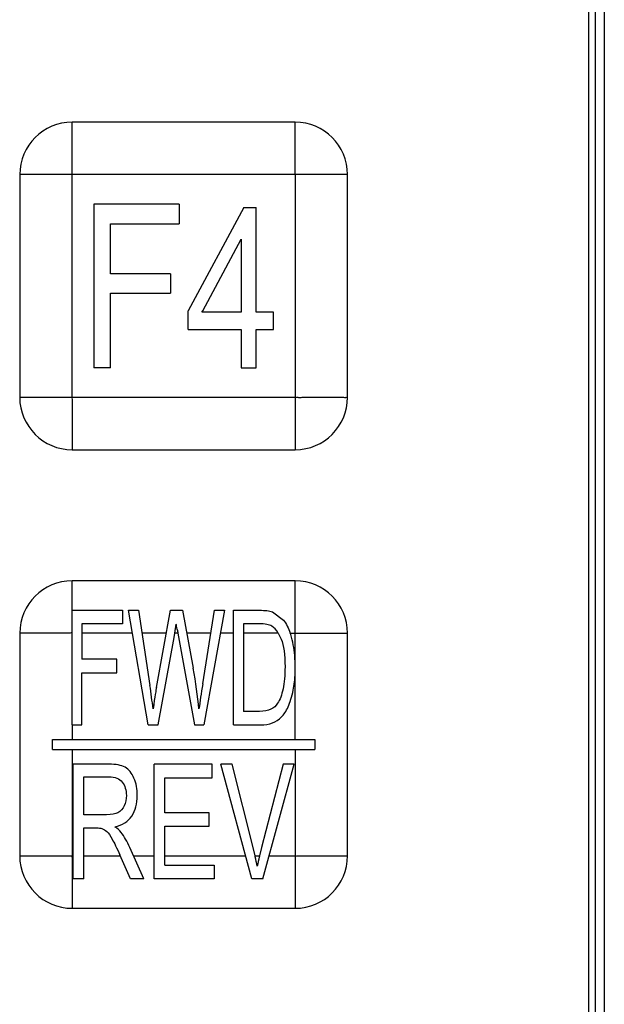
# Model space of a CAD drawing. Header units: millimetres. Extents: x 0 to 2378, y 0 to 1682.
# Tile 20 of 33: x 1056 to 1074, y 1014 to 1044. Entities that reach past the tile are written whole.
import ezdxf

# ---------------------------------------------------------------- set-up
doc = ezdxf.new("R2010")
doc.units = ezdxf.units.MM
doc.header["$LTSCALE"] = 130.79
doc.layers.add('00_COMPONENTS', color=7, linetype='CONTINUOUS')

msp = doc.modelspace()

# ---------------------------------------------------------------- linework, layer by layer
at = {"layer": '00_COMPONENTS', "color": 7, "linetype": 'CONTINUOUS'}
for p, q in [((1073.714, 1098.74), (1073.714, 986.34)), ((1073.514, 1098.59), (1073.514, 986.49)), ((1064.564, 1041.24), (1057.764, 1041.24)), ((1056.164, 1039.64), (1056.164, 1032.84)), ((1066.164, 1032.84), (1066.164, 1039.64)), ((1058.426, 1038.74), (1058.426, 1033.74)), ((1061.023, 1038.74), (1058.426, 1038.74)), ((1061.023, 1038.74), (1061.023, 1038.141)), ((1062.998, 1038.638), (1061.299, 1035.485)), ((1062.998, 1038.638), (1063.38, 1038.638)), ((1063.38, 1035.437), (1063.38, 1038.638)), ((1058.934, 1036.614), (1058.934, 1038.141)), ((1058.934, 1038.141), (1061.023, 1038.141)), ((1061.748, 1035.481), (1062.919, 1037.668)), ((1062.919, 1037.668), (1062.919, 1035.437)), ((1060.763, 1036.614), (1058.934, 1036.614)), ((1060.763, 1036.614), (1060.763, 1036.015)), ((1058.934, 1033.74), (1058.934, 1036.015)), ((1058.934, 1036.015), (1060.763, 1036.015)), ((1061.299, 1034.913), (1061.299, 1035.485)), ((1061.722, 1035.437), (1061.748, 1035.481)), ((1062.919, 1035.437), (1061.722, 1035.437)), ((1063.901, 1035.437), (1063.38, 1035.437)), ((1063.901, 1034.913), (1063.901, 1035.437)), ((1061.299, 1034.913), (1062.919, 1034.913)), ((1062.919, 1034.913), (1062.919, 1033.74)), ((1063.38, 1033.74), (1063.38, 1034.913)), ((1063.38, 1034.913), (1063.901, 1034.913)), ((1058.934, 1033.74), (1058.426, 1033.74)), ((1062.919, 1033.74), (1063.38, 1033.74)), ((1057.764, 1031.24), (1064.564, 1031.24)), ((1064.564, 1027.24), (1057.764, 1027.24)), ((1057.76, 1022.84), (1057.76, 1026.34)), ((1057.76, 1026.34), (1059.295, 1026.34)), ((1059.295, 1026.34), (1059.295, 1025.927)), ((1060.083, 1022.84), (1059.48, 1026.34)), ((1059.48, 1026.34), (1059.789, 1026.34)), ((1059.789, 1026.34), (1060.135, 1024.045)), ((1060.333, 1023.976), (1060.766, 1026.34)), ((1060.766, 1026.34), (1061.129, 1026.34)), ((1061.129, 1026.34), (1061.455, 1024.568)), ((1061.745, 1024.091), (1062.102, 1026.34)), ((1062.405, 1026.34), (1061.781, 1022.84)), ((1062.102, 1026.34), (1062.405, 1026.34)), ((1062.686, 1022.84), (1062.686, 1026.34)), ((1062.686, 1026.34), (1063.47, 1026.34)), ((1063.875, 1026.289), (1064.208, 1026.038)), ((1058.061, 1025.927), (1058.061, 1024.843)), ((1059.295, 1025.927), (1058.061, 1025.927)), ((1062.987, 1025.927), (1062.987, 1023.253)), ((1063.465, 1025.927), (1062.987, 1025.927)), ((1056.164, 1025.64), (1056.164, 1018.84)), ((1060.873, 1025.506), (1060.896, 1025.64)), ((1060.987, 1025.64), (1061.491, 1022.84)), ((1064.052, 1025.64), (1064.138, 1025.459)), ((1066.164, 1018.84), (1066.164, 1025.64)), ((1060.391, 1022.84), (1060.873, 1025.506)), ((1059.129, 1024.843), (1058.061, 1024.843)), ((1059.129, 1024.43), (1059.129, 1024.843)), ((1064.567, 1024.609), (1064.564, 1024.778)), ((1058.061, 1022.84), (1058.061, 1024.43)), ((1058.061, 1024.43), (1059.129, 1024.43)), ((1064.564, 1024.43), (1064.567, 1024.609)), ((1063.473, 1023.253), (1062.987, 1023.253)), ((1057.762, 1022.84), (1058.061, 1022.84)), ((1060.083, 1022.84), (1060.391, 1022.84)), ((1061.491, 1022.84), (1061.781, 1022.84)), ((1062.686, 1022.84), (1063.507, 1022.84)), ((1057.164, 1022.09), (1057.164, 1022.39)), ((1057.164, 1022.39), (1065.164, 1022.39)), ((1065.164, 1022.39), (1065.164, 1022.09)), ((1057.164, 1022.09), (1065.164, 1022.09)), ((1057.793, 1018.14), (1057.793, 1021.64)), ((1058.879, 1021.64), (1057.793, 1021.64)), ((1060.266, 1018.14), (1060.266, 1021.64)), ((1062.038, 1021.64), (1060.266, 1021.64)), ((1062.038, 1021.227), (1062.038, 1021.64)), ((1063.243, 1018.14), (1062.293, 1021.64)), ((1062.644, 1021.64), (1062.293, 1021.64)), ((1063.281, 1019.097), (1062.644, 1021.64)), ((1064.203, 1021.64), (1063.542, 1019.097)), ((1063.575, 1018.14), (1064.534, 1021.64)), ((1064.534, 1021.64), (1064.203, 1021.64)), ((1058.117, 1020.095), (1058.117, 1021.253)), ((1058.117, 1021.253), (1058.892, 1021.253)), ((1060.59, 1020.155), (1060.59, 1021.227)), ((1060.59, 1021.227), (1062.038, 1021.227)), ((1058.814, 1020.095), (1058.117, 1020.095)), ((1061.946, 1020.155), (1060.59, 1020.155)), ((1061.946, 1019.744), (1061.946, 1020.155)), ((1058.117, 1018.14), (1058.117, 1019.694)), ((1058.117, 1019.694), (1058.493, 1019.694)), ((1060.59, 1018.553), (1060.59, 1019.744)), ((1060.59, 1019.744), (1061.946, 1019.744)), ((1059.952, 1018.14), (1059.526, 1019.092)), ((1063.342, 1018.84), (1063.281, 1019.097)), ((1063.542, 1019.097), (1063.477, 1018.84)), ((1059.544, 1018.14), (1059.22, 1018.868)), ((1060.59, 1018.553), (1062.094, 1018.553)), ((1062.094, 1018.553), (1062.094, 1018.14)), ((1058.117, 1018.14), (1057.793, 1018.14)), ((1059.952, 1018.14), (1059.544, 1018.14)), ((1062.094, 1018.14), (1060.266, 1018.14)), ((1063.575, 1018.14), (1063.243, 1018.14)), ((1057.764, 1017.24), (1064.564, 1017.24))]:
    msp.add_line(p, q, dxfattribs=at)
at = {"layer": '00_COMPONENTS', "color": 9, "linetype": 'CONTINUOUS'}
for p, q in [((1073.995, 1098.74), (1073.995, 986.34)), ((1057.764, 1032.84), (1057.764, 1041.24)), ((1066.164, 1039.64), (1057.764, 1039.64)), ((1064.564, 1039.64), (1064.564, 1031.239)), ((1056.163, 1032.84), (1064.564, 1032.84)), ((1059.601, 1025.64), (1058.061, 1025.64)), ((1060.638, 1025.64), (1059.894, 1025.64)), ((1060.987, 1025.64), (1060.896, 1025.64)), ((1061.991, 1025.64), (1061.258, 1025.64)), ((1062.686, 1025.64), (1062.28, 1025.64)), ((1064.052, 1025.64), (1062.987, 1025.64)), ((1064.418, 1025.64), (1066.164, 1025.64)), ((1064.564, 1024.778), (1064.564, 1025.64)), ((1064.564, 1022.39), (1064.564, 1024.43)), ((1057.762, 1022.84), (1057.764, 1022.39)), ((1057.764, 1022.09), (1057.764, 1018.84)), ((1064.564, 1022.09), (1064.564, 1017.239)), ((1056.163, 1018.84), (1057.793, 1018.84)), ((1058.117, 1018.84), (1059.232, 1018.84)), ((1059.639, 1018.84), (1060.266, 1018.84)), ((1060.59, 1018.84), (1063.053, 1018.84)), ((1063.342, 1018.84), (1063.477, 1018.84)), ((1063.767, 1018.84), (1064.564, 1018.84)), ((1057.764, 1018.533), (1057.764, 1018.454)), ((1057.764, 1018.454), (1057.764, 1018.061)), ((1057.764, 1018.061), (1057.764, 1017.24))]:
    msp.add_line(p, q, dxfattribs=at)
at = {"layer": '00_COMPONENTS', "color": 7, "linetype": 'CONTINUOUS'}
for centre, radius, start, end in [((1057.765, 1039.639), 1.601, 90.0355, 179.968), ((1064.563, 1039.639), 1.601, 0.0355, 89.968), ((1057.764, 1032.841), 1.601, 180.0355, 269.968), ((1064.563, 1032.841), 1.601, 270.0355, 359.968), ((1057.765, 1025.639), 1.601, 90.0355, 179.968), ((1064.563, 1025.639), 1.601, 0.0355, 89.968), ((1037.855, 1029.422), 23.35, 350.6777, 351.3669), ((1111.44, 1034.761), 51.271, 190.1182, 190.2473), ((1062.657, 1025.018), 1.867, 18.1852, 19.449), ((1062.438, 1024.949), 2.097, 13.5414, 18.1178), ((1037.869, 1020.69), 22.517, 6.7315, 8.5704), ((1057.764, 1018.841), 1.601, 180.0355, 269.968), ((1051.702, 1016.195), 11.937, 12.6629, 12.8023), ((1051.849, 1016.227), 11.787, 11.2382, 12.6657), ((1071.045, 1017.048), 7.776, 166.9028, 169.0594), ((1072.216, 1016.783), 8.978, 166.7539, 166.9463), ((1064.563, 1018.841), 1.601, 270.0355, 359.968)]:
    msp.add_arc(centre, radius, start, end, dxfattribs=at)
at = {"layer": '00_COMPONENTS', "color": 9, "linetype": 'CONTINUOUS'}
for points, knots in [([(1064.564, 1039.64), (1064.577, 1039.652), (1064.556, 1039.696), (1064.569, 1039.764), (1064.562, 1039.855), (1064.564, 1039.962), (1064.563, 1040.104), (1064.564, 1040.281), (1064.564, 1040.491), (1064.564, 1040.698), (1064.564, 1040.868), (1064.563, 1041), (1064.564, 1041.08), (1064.563, 1041.14), (1064.566, 1041.184), (1064.558, 1041.209), (1064.57, 1041.24), (1064.564, 1041.24)], [0, 0, 0, 0, 0.033934, 0.067295, 0.134632, 0.201683, 0.268482, 0.401232, 0.532623, 0.66221, 0.789046, 0.85074, 0.910309, 0.938688, 0.965279, 0.988181, 1, 1, 1, 1]), ([(1057.764, 1039.64), (1057.751, 1039.653), (1057.707, 1039.632), (1057.639, 1039.645), (1057.548, 1039.638), (1057.441, 1039.64), (1057.299, 1039.639), (1057.122, 1039.64), (1056.912, 1039.64), (1056.706, 1039.64), (1056.536, 1039.64), (1056.404, 1039.64), (1056.323, 1039.64), (1056.263, 1039.639), (1056.219, 1039.642), (1056.194, 1039.634), (1056.164, 1039.646), (1056.164, 1039.64)], [0, 0, 0, 0, 0.033934, 0.067295, 0.134632, 0.201683, 0.268482, 0.401232, 0.532623, 0.66221, 0.789046, 0.85074, 0.910309, 0.938688, 0.965279, 0.988181, 1, 1, 1, 1]), ([(1057.764, 1032.84), (1057.75, 1032.827), (1057.771, 1032.783), (1057.759, 1032.715), (1057.765, 1032.624), (1057.763, 1032.517), (1057.764, 1032.375), (1057.763, 1032.198), (1057.764, 1031.988), (1057.764, 1031.782), (1057.763, 1031.612), (1057.764, 1031.48), (1057.763, 1031.399), (1057.764, 1031.339), (1057.761, 1031.295), (1057.769, 1031.27), (1057.757, 1031.24), (1057.764, 1031.24)], [0, 0, 0, 0, 0.033934, 0.067295, 0.134632, 0.201683, 0.268482, 0.401232, 0.532623, 0.66221, 0.789046, 0.85074, 0.910309, 0.938688, 0.965279, 0.988181, 1, 1, 1, 1]), ([(1064.564, 1032.84), (1064.576, 1032.827), (1064.62, 1032.847), (1064.688, 1032.835), (1064.779, 1032.841), (1064.886, 1032.839), (1065.028, 1032.84), (1065.205, 1032.84), (1065.415, 1032.84), (1065.622, 1032.84), (1065.791, 1032.84), (1065.923, 1032.84), (1066.004, 1032.839), (1066.064, 1032.84), (1066.108, 1032.837), (1066.133, 1032.845), (1066.164, 1032.833), (1066.164, 1032.84)], [0, 0, 0, 0, 0.033934, 0.067295, 0.134632, 0.201683, 0.268482, 0.401232, 0.532623, 0.66221, 0.789046, 0.85074, 0.910309, 0.938688, 0.965279, 0.988181, 1, 1, 1, 1]), ([(1057.761, 1026.34), (1057.763, 1026.422), (1057.764, 1026.585), (1057.764, 1026.788), (1057.763, 1026.947), (1057.764, 1027.042), (1057.763, 1027.117), (1057.765, 1027.166), (1057.761, 1027.208), (1057.766, 1027.227), (1057.761, 1027.24), (1057.764, 1027.24)], [0, 0, 0, 0, 0.27466, 0.543969, 0.67535, 0.802763, 0.863858, 0.921651, 0.972458, 0.991523, 1, 1, 1, 1]), ([(1064.564, 1025.64), (1064.577, 1025.652), (1064.556, 1025.696), (1064.569, 1025.764), (1064.562, 1025.855), (1064.564, 1025.962), (1064.563, 1026.104), (1064.564, 1026.281), (1064.564, 1026.491), (1064.564, 1026.698), (1064.564, 1026.868), (1064.563, 1027), (1064.564, 1027.08), (1064.563, 1027.14), (1064.566, 1027.184), (1064.558, 1027.209), (1064.57, 1027.24), (1064.564, 1027.24)], [0, 0, 0, 0, 0.033934, 0.067295, 0.134632, 0.201683, 0.268482, 0.401232, 0.532623, 0.66221, 0.789046, 0.85074, 0.910309, 0.938688, 0.965279, 0.988181, 1, 1, 1, 1]), ([(1057.76, 1025.641), (1057.752, 1025.657), (1057.702, 1025.629), (1057.654, 1025.644), (1057.599, 1025.638), (1057.528, 1025.64), (1057.438, 1025.639), (1057.297, 1025.64), (1057.12, 1025.64), (1056.911, 1025.64), (1056.704, 1025.64), (1056.535, 1025.64), (1056.403, 1025.64), (1056.323, 1025.64), (1056.263, 1025.639), (1056.219, 1025.642), (1056.194, 1025.634), (1056.164, 1025.646), (1056.164, 1025.64)], [0, 0, 0, 0, 0.034273, 0.067274, 0.101133, 0.134682, 0.201738, 0.268538, 0.401289, 0.53268, 0.662265, 0.789097, 0.850787, 0.910349, 0.938722, 0.965305, 0.988193, 1, 1, 1, 1]), ([(1057.764, 1018.84), (1057.747, 1018.824), (1057.774, 1018.77), (1057.763, 1018.729), (1057.764, 1018.707)], [0, 0, 0, 0, 0.50424, 1, 1, 1, 1]), ([(1064.564, 1018.84), (1064.576, 1018.827), (1064.62, 1018.847), (1064.688, 1018.835), (1064.779, 1018.841), (1064.886, 1018.839), (1065.028, 1018.84), (1065.205, 1018.84), (1065.415, 1018.84), (1065.622, 1018.84), (1065.791, 1018.84), (1065.923, 1018.84), (1066.004, 1018.839), (1066.064, 1018.84), (1066.108, 1018.837), (1066.133, 1018.845), (1066.164, 1018.833), (1066.164, 1018.84)], [0, 0, 0, 0, 0.033934, 0.067295, 0.134632, 0.201683, 0.268482, 0.401232, 0.532623, 0.66221, 0.789046, 0.85074, 0.910309, 0.938688, 0.965279, 0.988181, 1, 1, 1, 1])]:
    msp.add_open_spline(points, degree=3, knots=knots, dxfattribs=at)
at = {"layer": '00_COMPONENTS', "color": 7, "linetype": 'CONTINUOUS'}
for points in [[(1063.47, 1026.34), (1063.647, 1026.34), (1063.782, 1026.323), (1063.875, 1026.289)], [(1060.967, 1025.753), (1060.953, 1025.834), (1060.944, 1025.888), (1060.94, 1025.917)], [(1063.855, 1025.855), (1063.774, 1025.903), (1063.644, 1025.927), (1063.465, 1025.927)], [(1064.208, 1026.038), (1064.293, 1025.927), (1064.363, 1025.794), (1064.418, 1025.64)], [(1064.052, 1025.64), (1063.993, 1025.739), (1063.928, 1025.811), (1063.855, 1025.855)], [(1064.138, 1025.459), (1064.216, 1025.263), (1064.256, 1024.981), (1064.256, 1024.616)], [(1064.564, 1024.778), (1064.554, 1025.021), (1064.525, 1025.241), (1064.477, 1025.44)], [(1061.632, 1023.329), (1061.595, 1023.716), (1061.536, 1024.129), (1061.455, 1024.568)], [(1064.256, 1024.616), (1064.256, 1024.351), (1064.236, 1024.127), (1064.196, 1023.94)], [(1064.506, 1023.902), (1064.537, 1024.06), (1064.556, 1024.235), (1064.564, 1024.43)], [(1060.333, 1023.976), (1060.322, 1023.919), (1060.288, 1023.702), (1060.231, 1023.329)], [(1061.745, 1024.091), (1061.699, 1023.804), (1061.66, 1023.549), (1061.632, 1023.329)], [(1064.196, 1023.94), (1064.156, 1023.754), (1064.101, 1023.608), (1064.03, 1023.499)], [(1064.351, 1023.392), (1064.413, 1023.525), (1064.466, 1023.697), (1064.506, 1023.902)], [(1063.825, 1023.317), (1063.74, 1023.274), (1063.622, 1023.253), (1063.473, 1023.253)], [(1064.03, 1023.499), (1063.979, 1023.42), (1063.91, 1023.36), (1063.825, 1023.317)], [(1064.143, 1023.074), (1064.218, 1023.15), (1064.287, 1023.257), (1064.351, 1023.392)], [(1063.872, 1022.898), (1063.977, 1022.938), (1064.069, 1022.997), (1064.143, 1023.074)], [(1063.507, 1022.84), (1063.643, 1022.84), (1063.766, 1022.859), (1063.872, 1022.898)], [(1059.377, 1021.544), (1059.263, 1021.606), (1059.096, 1021.64), (1058.879, 1021.64)], [(1059.648, 1021.211), (1059.581, 1021.37), (1059.491, 1021.482), (1059.377, 1021.544)], [(1058.892, 1021.253), (1059.073, 1021.253), (1059.207, 1021.198), (1059.29, 1021.092)], [(1059.751, 1020.685), (1059.751, 1020.876), (1059.716, 1021.052), (1059.648, 1021.211)], [(1059.29, 1021.092), (1059.374, 1020.986), (1059.417, 1020.849), (1059.417, 1020.685)], [(1059.417, 1020.685), (1059.417, 1020.57), (1059.395, 1020.465), (1059.352, 1020.37)], [(1059.583, 1020.057), (1059.695, 1020.226), (1059.751, 1020.436), (1059.751, 1020.685)], [(1059.352, 1020.37), (1059.309, 1020.274), (1059.245, 1020.202), (1059.161, 1020.159)], [(1059.161, 1020.159), (1059.078, 1020.116), (1058.961, 1020.095), (1058.814, 1020.095)], [(1059.061, 1019.732), (1059.295, 1019.777), (1059.469, 1019.885), (1059.583, 1020.057)], [(1058.493, 1019.694), (1058.577, 1019.694), (1058.637, 1019.687), (1058.673, 1019.675)], [(1058.673, 1019.675), (1058.724, 1019.658), (1058.772, 1019.627), (1058.82, 1019.583)], [(1059.256, 1019.557), (1059.212, 1019.615), (1059.146, 1019.672), (1059.061, 1019.732)], [(1058.82, 1019.583), (1058.869, 1019.539), (1058.924, 1019.46), (1058.985, 1019.349)], [(1058.985, 1019.349), (1059.046, 1019.238), (1059.126, 1019.079), (1059.22, 1018.868)], [(1059.526, 1019.092), (1059.441, 1019.278), (1059.35, 1019.434), (1059.256, 1019.557)]]:
    msp.add_open_spline(points, degree=3, dxfattribs=at)
at = {"layer": '00_COMPONENTS', "color": 9, "linetype": 'CONTINUOUS'}
msp.add_open_spline([(1057.764, 1018.707), (1057.764, 1018.649), (1057.764, 1018.591), (1057.764, 1018.533)], degree=3, dxfattribs=at)

doc.saveas('drawing.dxf')
